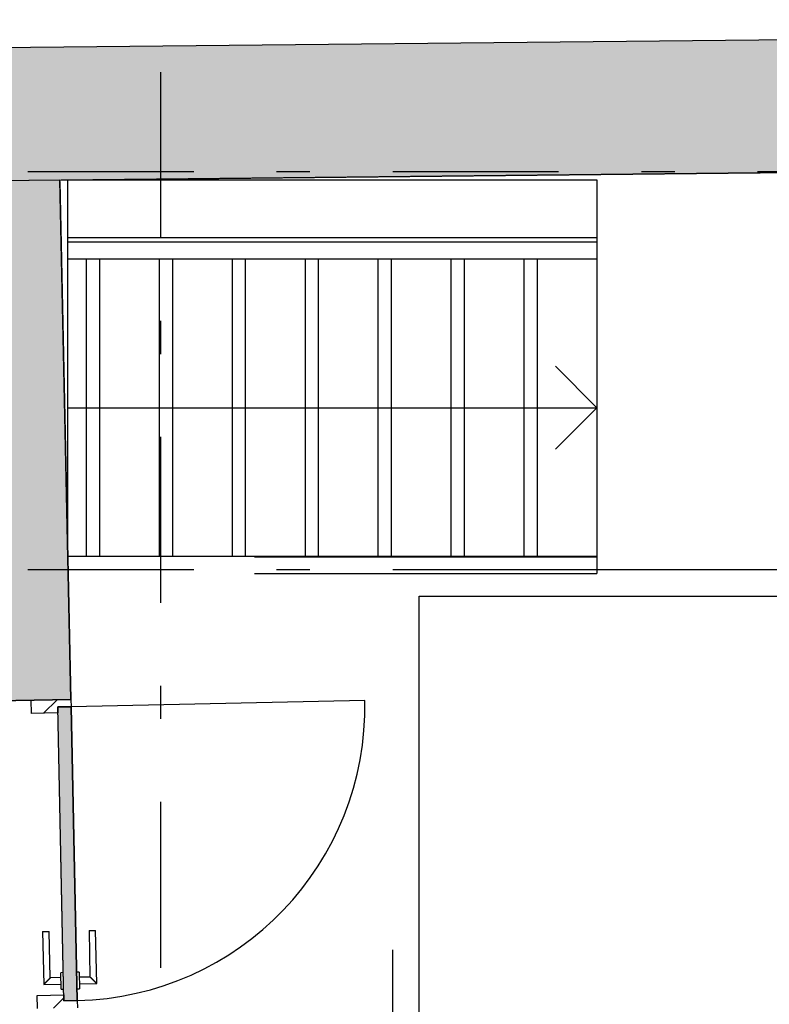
# Model space of a CAD drawing. Extents: x 2 to 87, y -108 to 11.
# Tile 34 of 256: x 25.1 to 27.36, y -88.22 to -85.25. Entities that reach past the tile are written whole.
import ezdxf

# ---------------------------------------------------------------- set-up
doc = ezdxf.new("R2010")
doc.units = 0
doc.header["$MEASUREMENT"] = 0
doc.linetypes.add('DASHDOT', pattern=[1, 0.5, -0.25, 0, -0.25])
doc.linetypes.add('OVERHEAD', pattern=[3.96875, 2.38125, -1.5875])
for name, color, linetype in [('10', 7, 'CONTINUOUS'), ('13', 7, 'CONTINUOUS'), ('16', 7, 'CONTINUOUS'), ('2', 7, 'CONTINUOUS'), ('24', 7, 'CONTINUOUS'), ('25', 7, 'CONTINUOUS'), ('27', 7, 'CONTINUOUS'), ('30', 7, 'CONTINUOUS'), ('33', 7, 'CONTINUOUS'), ('5', 7, 'CONTINUOUS'), ('8', 7, 'CONTINUOUS'), ('9', 7, 'CONTINUOUS')]:
    doc.layers.add(name, color=color, linetype=linetype)

# ---------------------------------------------------------------- blocks, each defined once
blk = doc.blocks.new('*N170')
at = {"layer": '8', "color": 62, "linetype": 'Continuous'}
for p, q in [((0.157, 0.1443), (0.197, 0.1452)), ((0.1746, -0.693), (0.157, 0.1443)), ((0.2156, -0.7406), (0.197, 0.1452)), ((0.1756, -0.7415), (0.1746, -0.693)), ((0.1756, -0.7415), (0.2156, -0.7406))]:
    blk.add_line(p, q, dxfattribs=at)
for points in [[(0.1756, -0.7415), (0.157, 0.1443), (0.197, 0.1452)], [(0.1746, -0.693), (0.1746, -0.693), (0.157, 0.1443)], [(0.1756, -0.7415), (0.2156, -0.7406), (0.197, 0.1452)], [(0.2156, -0.7406), (0.2156, -0.7406), (0.197, 0.1452)], [(0.1756, -0.7415), (0.1756, -0.7415), (0.1746, -0.693)]]:
    blk.add_solid(points, dxfattribs=at)

msp = doc.modelspace()

# ---------------------------------------------------------------- linework, layer by layer
at = {"layer": '10', "color": 62, "linetype": 'Continuous'}
for p, q in [((25.2481, -85.9195), (26.8431, -85.9195)), ((26.8431, -85.9195), (26.8431, -85.9703)), ((25.2481, -85.9703), (26.8431, -85.9703)), ((25.8106, -86.8687), (26.8431, -86.8687)), ((26.8431, -86.8687), (26.8431, -86.9195)), ((25.8106, -86.9195), (26.8431, -86.9195))]:
    msp.add_line(p, q, dxfattribs=at)
at = {"layer": '13', "color": 62, "linetype": 'Continuous'}
for p, q in [((25.2481, -86.8677), (25.2481, -85.7327)), ((25.2481, -85.7327), (26.8431, -85.7327)), ((26.8431, -85.7327), (26.8431, -85.9195)), ((26.8431, -85.9703), (26.8431, -86.8677)), ((26.8431, -86.8677), (25.2481, -86.8677))]:
    msp.add_line(p, q, dxfattribs=at)
at = {"layer": '16', "color": 62, "linetype": 'Continuous'}
msp.add_line((26.1435, -87.302), (25.2577, -87.3206), dxfattribs=at)
msp.add_arc((25.2577, -87.3206), 0.886, 271.2054, 1.2054, dxfattribs=at)
at = {"layer": '2', "color": 62, "linetype": 'Continuous'}
for p, q in [((28.5971, -85.2978), (20.2775, -85.3844)), ((25.2243, -85.7329), (28.6013, -85.6977)), ((25.2572, -87.2986), (25.2243, -85.7329)), ((26.8431, -85.9075), (25.2481, -85.9075)), ((24.8573, -87.307), (25.2572, -87.2986))]:
    msp.add_line(p, q, dxfattribs=at)
at = {"layer": '24', "color": 62, "linetype": 'Continuous'}
for p, q in [((26.3076, -86.9875), (31.8476, -86.9875)), ((26.3076, -90.3553), (26.3076, -86.9875))]:
    msp.add_line(p, q, dxfattribs=at)
at = {"layer": '25', "color": 62, "linetype": 'Continuous'}
for p, q in [((28.5971, -85.2978), (20.2775, -85.3844)), ((28.6013, -85.6977), (20.2817, -85.7844)), ((25.2243, -85.7329), (24.8243, -85.7371)), ((25.2243, -85.7371), (25.2243, -85.7329)), ((25.2243, -85.7371), (25.2572, -87.2986)), ((25.2572, -87.2986), (24.8573, -87.307))]:
    msp.add_line(p, q, dxfattribs=at)
for points in [[(28.5971, -85.2978), (20.2775, -85.3844), (28.598, -85.3844)], [(20.2775, -85.3844), (20.2776, -85.3941), (28.5981, -85.3941)], [(20.2775, -85.3844), (28.598, -85.3844), (28.5981, -85.3941)], [(20.2776, -85.3941), (20.2777, -85.3996), (28.5981, -85.3996)], [(20.2776, -85.3941), (28.5981, -85.3941), (28.5981, -85.3996)], [(20.2777, -85.3996), (20.2797, -85.5927), (28.6002, -85.5927)], [(20.2777, -85.3996), (28.5981, -85.3996), (28.6002, -85.5927)], [(20.2797, -85.5927), (20.2803, -85.6525), (28.6008, -85.6525)], [(20.2797, -85.5927), (28.6002, -85.5927), (28.6008, -85.6525)], [(20.2803, -85.6525), (20.2807, -85.6881), (28.6012, -85.6881)], [(20.2803, -85.6525), (28.6008, -85.6525), (28.6012, -85.6881)], [(20.2807, -85.6881), (20.2808, -85.6977), (28.6013, -85.6977)], [(20.2807, -85.6881), (28.6012, -85.6881), (28.6013, -85.6977)], [(20.2808, -85.6977), (28.6013, -85.6977), (20.2817, -85.7844)], [(25.2243, -85.7329), (24.8243, -85.7371), (25.2243, -85.7371)], [(24.8243, -85.7371), (24.8571, -87.2986), (25.2572, -87.2986)], [(24.8243, -85.7371), (25.2243, -85.7371), (25.2572, -87.2986)], [(24.8571, -87.2986), (25.2572, -87.2986), (24.8573, -87.307)]]:
    msp.add_solid(points, dxfattribs=at)
at = {"layer": '27', "color": 62, "linetype": 'Continuous'}
for p, q in [((26.8431, -86.4195), (26.7181, -86.2945)), ((25.2481, -86.4195), (25.3031, -86.4195)), ((25.3031, -86.4195), (25.5231, -86.4195)), ((25.5231, -86.4195), (25.7431, -86.4195)), ((25.7431, -86.4195), (25.9631, -86.4195)), ((25.9631, -86.4195), (26.1831, -86.4195)), ((26.1831, -86.4195), (26.4031, -86.4195)), ((26.4031, -86.4195), (26.6231, -86.4195)), ((26.6231, -86.4195), (26.8431, -86.4195)), ((26.8431, -86.4195), (26.7181, -86.5445))]:
    msp.add_line(p, q, dxfattribs=at)
at = {"layer": '30', "color": 62, "linetype": 'Continuous'}
for p, q in [((25.1381, -87.3411), (25.1373, -87.3012)), ((25.2577, -87.3206), (25.2177, -87.3215)), ((25.2177, -87.3215), (25.2181, -87.3395)), ((25.2572, -87.2986), (25.2577, -87.3206)), ((25.2181, -87.3395), (25.1381, -87.3411)), ((25.156, -88.191), (25.236, -88.1893)), ((25.1568, -88.2309), (25.156, -88.191)), ((25.236, -88.1893), (25.2363, -88.2073)), ((25.2363, -88.2073), (25.2763, -88.2064)), ((25.2763, -88.2064), (25.2768, -88.2284))]:
    msp.add_line(p, q, dxfattribs=at)
at = {"layer": '33', "color": 62, "linetype": 'OVERHEAD'}
for p, q in [((26.2276, -86.9075), (31.9276, -86.9075)), ((26.2276, -90.4353), (26.2276, -86.9075))]:
    msp.add_line(p, q, dxfattribs=at)
at = {"layer": '5', "color": 7, "linetype": 'DASHDOT'}
for p, q in [((25.5276, -7.3075), (25.5276, -96.5075)), ((7.5276, -85.7075), (52.6276, -85.7075)), ((7.5276, -86.9075), (52.6276, -86.9075))]:
    msp.add_line(p, q, dxfattribs=at)
at = {"layer": '8', "color": 62, "linetype": 'Continuous'}
for p, q in [((25.175, -87.3404), (25.2158, -87.2995)), ((25.2177, -87.3215), (25.2577, -87.3206)), ((25.2363, -88.2073), (25.2177, -87.3215)), ((25.2577, -87.3206), (25.2763, -88.2064)), ((25.1719, -87.9986), (25.1919, -87.9982)), ((25.1719, -87.9986), (25.1753, -88.1585)), ((25.1949, -88.1381), (25.1919, -87.9982)), ((25.3119, -87.9956), (25.3319, -87.9952)), ((25.3119, -87.9956), (25.3148, -88.1356)), ((25.3353, -88.1552), (25.3319, -87.9952)), ((25.2345, -88.1223), (25.2266, -88.1225)), ((25.2276, -88.1724), (25.2266, -88.1225)), ((25.2825, -88.1213), (25.2745, -88.1214)), ((25.2825, -88.1213), (25.2836, -88.1713)), ((25.1753, -88.1585), (25.2273, -88.1574)), ((25.2269, -88.1375), (25.1949, -88.1381)), ((25.3148, -88.1356), (25.2829, -88.1363)), ((25.2833, -88.1563), (25.3353, -88.1552)), ((25.2276, -88.1724), (25.2356, -88.1723)), ((25.2756, -88.1714), (25.2836, -88.1713)), ((25.2046, -88.2299), (25.2359, -88.1987)), ((25.2763, -88.2064), (25.2363, -88.2073))]:
    msp.add_line(p, q, dxfattribs=at)
for points in [[(25.1948, -88.1381), (25.1948, -88.1382), (25.1948, -88.1382), (25.1948, -88.1382), (25.1948, -88.1382), (25.1948, -88.1382), (25.1948, -88.1382), (25.1948, -88.1382), (25.1948, -88.1382), (25.1948, -88.1382), (25.1948, -88.1382), (25.1948, -88.1382), (25.1948, -88.1382), (25.1948, -88.1382), (25.1948, -88.1382), (25.1948, -88.1382), (25.1948, -88.1382), (25.1948, -88.1382), (25.1948, -88.1382), (25.1948, -88.1382), (25.1948, -88.1382), (25.1948, -88.1382), (25.1948, -88.1382), (25.1948, -88.1382), (25.1948, -88.1382), (25.1948, -88.1382), (25.1948, -88.1382), (25.1948, -88.1382), (25.1947, -88.1383), (25.1947, -88.1383), (25.1947, -88.1383), (25.1947, -88.1383), (25.1947, -88.1383), (25.1947, -88.1383), (25.1947, -88.1383), (25.1947, -88.1383), (25.1947, -88.1383), (25.1947, -88.1383), (25.1947, -88.1383), (25.1947, -88.1383), (25.1947, -88.1383), (25.1947, -88.1383), (25.1947, -88.1383), (25.1947, -88.1383), (25.1947, -88.1383), (25.1947, -88.1383), (25.1946, -88.1383), (25.1946, -88.1384), (25.1946, -88.1384), (25.1946, -88.1384), (25.1946, -88.1384), (25.1946, -88.1384), (25.1946, -88.1384), (25.1946, -88.1384), (25.1946, -88.1384), (25.1946, -88.1384), (25.1946, -88.1384), (25.1946, -88.1384), (25.1946, -88.1384), (25.1946, -88.1384), (25.1946, -88.1384), (25.1946, -88.1384), (25.1945, -88.1385), (25.1944, -88.1386), (25.1944, -88.1386), (25.1944, -88.1386), (25.1944, -88.1386), (25.1944, -88.1386), (25.1944, -88.1386), (25.1944, -88.1386), (25.1944, -88.1386), (25.1944, -88.1386), (25.1944, -88.1386), (25.1944, -88.1386), (25.1943, -88.1386), (25.1943, -88.1387), (25.1943, -88.1387), (25.1943, -88.1387), (25.1943, -88.1387), (25.1943, -88.1387), (25.1943, -88.1387), (25.1943, -88.1387), (25.1943, -88.1387), (25.1943, -88.1387), (25.1943, -88.1387), (25.1942, -88.1388), (25.1942, -88.1388), (25.1942, -88.1388), (25.1942, -88.1388), (25.1942, -88.1388), (25.1942, -88.1388), (25.1942, -88.1388), (25.1942, -88.1388), (25.1942, -88.1388), (25.1942, -88.1388), (25.1941, -88.1389), (25.1941, -88.1389), (25.1941, -88.1389), (25.1941, -88.1389), (25.1941, -88.1389), (25.1941, -88.1389), (25.1941, -88.1389), (25.1941, -88.1389), (25.1941, -88.1389), (25.1941, -88.1389), (25.194, -88.139), (25.194, -88.139), (25.194, -88.139), (25.194, -88.139), (25.194, -88.139), (25.194, -88.139), (25.194, -88.139), (25.194, -88.139), (25.1939, -88.139), (25.1939, -88.1391), (25.1939, -88.1391), (25.1939, -88.1391), (25.1939, -88.1391), (25.1939, -88.1391), (25.1939, -88.1391), (25.1939, -88.1391), (25.1939, -88.1391), (25.1938, -88.1392), (25.1938, -88.1392), (25.1938, -88.1392), (25.1938, -88.1392), (25.1938, -88.1392), (25.1938, -88.1392), (25.1938, -88.1392), (25.1938, -88.1392), (25.1937, -88.1394), (25.1937, -88.1394), (25.1937, -88.1394), (25.1937, -88.1394), (25.1937, -88.1394), (25.1937, -88.1394), (25.1937, -88.1394), (25.1937, -88.1394), (25.1936, -88.1395), (25.1936, -88.1395), (25.1936, -88.1395), (25.1936, -88.1395), (25.1936, -88.1395), (25.1936, -88.1395), (25.1936, -88.1395), (25.1935, -88.1396), (25.1935, -88.1396), (25.1935, -88.1396), (25.1935, -88.1396), (25.1935, -88.1396), (25.1935, -88.1396), (25.1935, -88.1396), (25.1934, -88.1397), (25.1933, -88.1398), (25.1933, -88.1398), (25.1933, -88.1398), (25.1933, -88.1398), (25.1933, -88.1398), (25.1933, -88.1398), (25.1933, -88.1398), (25.1932, -88.1399), (25.1932, -88.1399), (25.1932, -88.1399), (25.1932, -88.1399), (25.1932, -88.1399), (25.1932, -88.1399), (25.1932, -88.1399), (25.1931, -88.14), (25.1931, -88.14), (25.1931, -88.14), (25.1931, -88.14), (25.1931, -88.14), (25.1931, -88.14), (25.193, -88.1401), (25.193, -88.1401), (25.193, -88.1401), (25.193, -88.1401), (25.193, -88.1401), (25.193, -88.1401), (25.1929, -88.1402), (25.1929, -88.1402), (25.1929, -88.1402), (25.1929, -88.1402), (25.1929, -88.1402), (25.1929, -88.1402), (25.1928, -88.1403), (25.1928, -88.1403), (25.1928, -88.1403), (25.1928, -88.1403), (25.1928, -88.1403), (25.1928, -88.1403), (25.1927, -88.1404), (25.1927, -88.1404), (25.1927, -88.1404), (25.1927, -88.1404), (25.1927, -88.1404), (25.1927, -88.1404), (25.1926, -88.1405), (25.1926, -88.1405), (25.1926, -88.1405), (25.1926, -88.1405), (25.1926, -88.1405), (25.1926, -88.1405), (25.1925, -88.1406), (25.1925, -88.1406), (25.1925, -88.1406), (25.1925, -88.1406), (25.1925, -88.1406), (25.1924, -88.1406), (25.1924, -88.1407), (25.1924, -88.1407), (25.1924, -88.1407), (25.1924, -88.1407), (25.1924, -88.1407), (25.1923, -88.1408), (25.1923, -88.1408), (25.1923, -88.1408), (25.1923, -88.1408), (25.1923, -88.1408), (25.1922, -88.1408), (25.1922, -88.1409), (25.1922, -88.1409), (25.1922, -88.1409), (25.1922, -88.1409), (25.1922, -88.1409), (25.1921, -88.141), (25.1921, -88.141), (25.1921, -88.141), (25.1921, -88.141), (25.1921, -88.141), (25.192, -88.1411), (25.192, -88.1411), (25.192, -88.1411), (25.192, -88.1411), (25.192, -88.1411), (25.1919, -88.1412), (25.1919, -88.1412), (25.1919, -88.1412), (25.1919, -88.1412), (25.1919, -88.1412), (25.1918, -88.1413), (25.1918, -88.1413), (25.1918, -88.1413), (25.1918, -88.1413), (25.1918, -88.1413), (25.1918, -88.1413), (25.1917, -88.1414), (25.1916, -88.1415), (25.1916, -88.1415), (25.1916, -88.1415), (25.1916, -88.1415), (25.1915, -88.1416), (25.1915, -88.1416), (25.1915, -88.1416), (25.1915, -88.1416), (25.1915, -88.1416), (25.1914, -88.1417), (25.1914, -88.1417), (25.1914, -88.1417), (25.1914, -88.1417), (25.1914, -88.1417), (25.1913, -88.1418), (25.1913, -88.1418), (25.1913, -88.1418), (25.1913, -88.1418), (25.1913, -88.1418), (25.1913, -88.1419), (25.1913, -88.1419), (25.1913, -88.1419), (25.1913, -88.1419), (25.1913, -88.1419), (25.1912, -88.142), (25.1912, -88.142), (25.1912, -88.142), (25.1912, -88.142), (25.1911, -88.1421), (25.1911, -88.1421), (25.1911, -88.1421), (25.1911, -88.1421), (25.1911, -88.1421), (25.191, -88.1422), (25.191, -88.1422), (25.191, -88.1422), (25.191, -88.1422), (25.1909, -88.1422), (25.1909, -88.1423), (25.1909, -88.1423), (25.1909, -88.1423), (25.1909, -88.1423), (25.1908, -88.1424), (25.1908, -88.1424), (25.1908, -88.1424), (25.1908, -88.1424), (25.1907, -88.1424), (25.1907, -88.1425), (25.1907, -88.1425), (25.1907, -88.1425), (25.1907, -88.1425), (25.1906, -88.1426), (25.1906, -88.1426), (25.1906, -88.1426), (25.1906, -88.1426), (25.1905, -88.1427), (25.1905, -88.1427), (25.1905, -88.1427), (25.1905, -88.1427), (25.1905, -88.1427), (25.1904, -88.1428), (25.1904, -88.1428), (25.1904, -88.1428), (25.1904, -88.1428), (25.1903, -88.1429), (25.1903, -88.1429), (25.1903, -88.1429), (25.1903, -88.1429), (25.1902, -88.1429), (25.1902, -88.143), (25.1902, -88.143), (25.1902, -88.143), (25.1902, -88.143), (25.1901, -88.1431), (25.1901, -88.1431), (25.1901, -88.1431), (25.1901, -88.1431), (25.19, -88.1432), (25.19, -88.1432), (25.19, -88.1432), (25.19, -88.1432), (25.1899, -88.1433), (25.1899, -88.1433), (25.1899, -88.1433), (25.1899, -88.1433), (25.1898, -88.1433), (25.1898, -88.1434), (25.1898, -88.1434), (25.1898, -88.1434), (25.1898, -88.1434), (25.1897, -88.1435), (25.1897, -88.1435), (25.1897, -88.1435), (25.1897, -88.1435), (25.1896, -88.1436), (25.1895, -88.1437), (25.1895, -88.1437), (25.1895, -88.1437), (25.1895, -88.1437), (25.1894, -88.1438), (25.1894, -88.1438), (25.1894, -88.1438), (25.1894, -88.1438), (25.1893, -88.1439), (25.1893, -88.1439), (25.1893, -88.1439), (25.1893, -88.1439), (25.1892, -88.144), (25.1892, -88.144), (25.1892, -88.144), (25.1892, -88.144), (25.1891, -88.1441), (25.1891, -88.1441), (25.1891, -88.1441), (25.1891, -88.1441), (25.189, -88.1443), (25.189, -88.1443), (25.189, -88.1443), (25.189, -88.1443), (25.1889, -88.1444), (25.1889, -88.1444), (25.1889, -88.1444), (25.1889, -88.1444), (25.1888, -88.1445), (25.1888, -88.1445), (25.1888, -88.1445), (25.1888, -88.1445), (25.1887, -88.1446), (25.1887, -88.1446), (25.1887, -88.1446), (25.1887, -88.1446), (25.1886, -88.1447), (25.1886, -88.1447), (25.1886, -88.1447), (25.1886, -88.1447), (25.1885, -88.1448), (25.1885, -88.1448), (25.1885, -88.1448), (25.1885, -88.1448), (25.1884, -88.1449), (25.1884, -88.1449), (25.1884, -88.1449), (25.1884, -88.1449), (25.1883, -88.145), (25.1883, -88.145), (25.1883, -88.145), (25.1883, -88.145), (25.1882, -88.1451), (25.1882, -88.1451), (25.1882, -88.1451), (25.1881, -88.1451), (25.1881, -88.1452), (25.1881, -88.1452), (25.1881, -88.1452), (25.188, -88.1453), (25.188, -88.1453), (25.188, -88.1453), (25.188, -88.1453), (25.1879, -88.1454), (25.1879, -88.1454), (25.1879, -88.1454), (25.1879, -88.1454), (25.1878, -88.1455), (25.1878, -88.1455), (25.1878, -88.1455), (25.1878, -88.1455), (25.1877, -88.1456), (25.1877, -88.1456), (25.1877, -88.1456), (25.1877, -88.1456), (25.1876, -88.1457), (25.1876, -88.1457), (25.1876, -88.1457), (25.1876, -88.1457), (25.1875, -88.1458), (25.1875, -88.1458), (25.1875, -88.1458), (25.1874, -88.1459), (25.1874, -88.1459), (25.1874, -88.1459), (25.1874, -88.1459), (25.1873, -88.146), (25.1873, -88.146), (25.1873, -88.146), (25.1873, -88.146), (25.1872, -88.1461), (25.1872, -88.1461), (25.1872, -88.1461), (25.1872, -88.1461), (25.1871, -88.1462), (25.1871, -88.1462), (25.1871, -88.1462), (25.187, -88.1463), (25.1869, -88.1464), (25.1869, -88.1464), (25.1869, -88.1464), (25.1869, -88.1464), (25.1868, -88.1465), (25.1868, -88.1465), (25.1868, -88.1465), (25.1868, -88.1465), (25.1867, -88.1466), (25.1867, -88.1466), (25.1867, -88.1466), (25.1867, -88.1467), (25.1867, -88.1467), (25.1867, -88.1467), (25.1867, -88.1467), (25.1866, -88.1468), (25.1866, -88.1468), (25.1866, -88.1468), (25.1866, -88.1468), (25.1865, -88.1469), (25.1865, -88.1469), (25.1865, -88.1469), (25.1864, -88.147), (25.1864, -88.147), (25.1864, -88.147), (25.1864, -88.147), (25.1863, -88.1471), (25.1863, -88.1471), (25.1863, -88.1471), (25.1863, -88.1471), (25.1862, -88.1472), (25.1862, -88.1472), (25.1862, -88.1472), (25.1861, -88.1473), (25.1861, -88.1473), (25.1861, -88.1473), (25.1861, -88.1473), (25.186, -88.1474), (25.186, -88.1474), (25.186, -88.1474), (25.186, -88.1474), (25.1859, -88.1475), (25.1859, -88.1475), (25.1859, -88.1475), (25.1858, -88.1475), (25.1858, -88.1476), (25.1858, -88.1476), (25.1858, -88.1476), (25.1857, -88.1477), (25.1857, -88.1477), (25.1857, -88.1477), (25.1857, -88.1477), (25.1856, -88.1478), (25.1856, -88.1478), (25.1856, -88.1478), (25.1855, -88.1478), (25.1855, -88.1479), (25.1855, -88.1479), (25.1855, -88.1479), (25.1854, -88.148), (25.1854, -88.148), (25.1854, -88.148), (25.1854, -88.148), (25.1853, -88.1481), (25.1853, -88.1481), (25.1853, -88.1481), (25.1852, -88.1481), (25.1852, -88.1482), (25.1852, -88.1482), (25.1852, -88.1482), (25.1851, -88.1483), (25.1851, -88.1483), (25.1851, -88.1483), (25.1851, -88.1483), (25.185, -88.1484), (25.185, -88.1484), (25.185, -88.1484), (25.185, -88.1484), (25.1849, -88.1485), (25.1849, -88.1485), (25.1849, -88.1485), (25.1848, -88.1486), (25.1848, -88.1486), (25.1848, -88.1486), (25.1848, -88.1486), (25.1847, -88.1487), (25.1847, -88.1487), (25.1847, -88.1487), (25.1847, -88.1487), (25.1846, -88.1488), (25.1846, -88.1488), (25.1846, -88.1488), (25.1845, -88.1489), (25.1845, -88.1489), (25.1845, -88.1489), (25.1845, -88.1489), (25.1844, -88.149), (25.1843, -88.1492), (25.1843, -88.1492), (25.1843, -88.1492), (25.1842, -88.1493), (25.1842, -88.1493), (25.1842, -88.1493), (25.1842, -88.1493), (25.1841, -88.1494), (25.1841, -88.1494), (25.1841, -88.1494), (25.1841, -88.1494), (25.184, -88.1495), (25.184, -88.1495), (25.184, -88.1495), (25.1839, -88.1496), (25.1839, -88.1496), (25.1839, -88.1496), (25.1839, -88.1496), (25.1838, -88.1497), (25.1838, -88.1497), (25.1838, -88.1497), (25.1838, -88.1497), (25.1837, -88.1498), (25.1837, -88.1498), (25.1837, -88.1498), (25.1836, -88.1499), (25.1836, -88.1499), (25.1836, -88.1499), (25.1836, -88.1499), (25.1835, -88.15), (25.1835, -88.15), (25.1835, -88.15), (25.1835, -88.15), (25.1834, -88.1501), (25.1834, -88.1501), (25.1834, -88.1501), (25.1833, -88.1502), (25.1833, -88.1502), (25.1833, -88.1502), (25.1833, -88.1502), (25.1832, -88.1503), (25.1832, -88.1503), (25.1832, -88.1503), (25.1832, -88.1503), (25.1831, -88.1504), (25.1831, -88.1504), (25.1831, -88.1504), (25.1831, -88.1504), (25.183, -88.1505), (25.183, -88.1505), (25.183, -88.1505), (25.1829, -88.1506), (25.1829, -88.1506), (25.1829, -88.1506), (25.1829, -88.1506), (25.1828, -88.1507), (25.1828, -88.1507), (25.1828, -88.1507), (25.1828, -88.1507), (25.1827, -88.1508), (25.1827, -88.1508), (25.1827, -88.1508), (25.1827, -88.1508), (25.1826, -88.1509), (25.1826, -88.1509), (25.1826, -88.1509), (25.1825, -88.151), (25.1825, -88.151), (25.1825, -88.151), (25.1825, -88.151), (25.1824, -88.1511), (25.1824, -88.1511), (25.1824, -88.1511), (25.1824, -88.1511), (25.1823, -88.1512), (25.1823, -88.1512), (25.1823, -88.1512), (25.1823, -88.1512), (25.1822, -88.1513), (25.1822, -88.1513), (25.1822, -88.1513), (25.1822, -88.1513), (25.1821, -88.1514), (25.1821, -88.1514), (25.1821, -88.1514), (25.1821, -88.1514), (25.1821, -88.1515), (25.1821, -88.1515), (25.1821, -88.1515), (25.182, -88.1516), (25.182, -88.1516), (25.182, -88.1516), (25.182, -88.1516), (25.1819, -88.1517), (25.1818, -88.1518), (25.1818, -88.1518), (25.1818, -88.1518), (25.1818, -88.1518), (25.1817, -88.1519), (25.1817, -88.1519), (25.1817, -88.1519), (25.1817, -88.1519), (25.1816, -88.152), (25.1816, -88.152), (25.1816, -88.152), (25.1816, -88.152), (25.1815, -88.1521), (25.1815, -88.1521), (25.1815, -88.1521), (25.1815, -88.1521), (25.1814, -88.1522), (25.1814, -88.1522), (25.1814, -88.1522), (25.1814, -88.1522), (25.1813, -88.1523), (25.1813, -88.1523), (25.1813, -88.1523), (25.1813, -88.1523), (25.1812, -88.1524), (25.1812, -88.1524), (25.1812, -88.1524), (25.1812, -88.1524), (25.1811, -88.1525), (25.1811, -88.1525), (25.1811, -88.1525), (25.1811, -88.1525), (25.181, -88.1526), (25.181, -88.1526), (25.181, -88.1526), (25.181, -88.1526), (25.1809, -88.1527), (25.1809, -88.1527), (25.1809, -88.1527), (25.1809, -88.1527), (25.1808, -88.1528), (25.1808, -88.1528), (25.1808, -88.1528), (25.1808, -88.1528), (25.1807, -88.1529), (25.1807, -88.1529), (25.1807, -88.1529), (25.1807, -88.1529), (25.1806, -88.153), (25.1806, -88.153), (25.1806, -88.153), (25.1806, -88.153), (25.1805, -88.1531), (25.1805, -88.1531), (25.1805, -88.1531), (25.1805, -88.1531), (25.1804, -88.1532), (25.1804, -88.1532), (25.1804, -88.1532), (25.1804, -88.1532), (25.1803, -88.1532), (25.1803, -88.1533), (25.1803, -88.1533), (25.1803, -88.1533), (25.1803, -88.1533), (25.1802, -88.1534), (25.1802, -88.1534), (25.1802, -88.1534), (25.1802, -88.1534), (25.1801, -88.1535), (25.1801, -88.1535), (25.1801, -88.1535), (25.1801, -88.1535), (25.18, -88.1536), (25.18, -88.1536), (25.18, -88.1536), (25.18, -88.1536), (25.18, -88.1536), (25.1799, -88.1537), (25.1799, -88.1537), (25.1799, -88.1537), (25.1799, -88.1537), (25.1798, -88.1538), (25.1798, -88.1538), (25.1798, -88.1538), (25.1798, -88.1538), (25.1797, -88.1539), (25.1797, -88.1539), (25.1797, -88.1539), (25.1797, -88.1539), (25.1797, -88.1539), (25.1796, -88.1541), (25.1796, -88.1541), (25.1796, -88.1541), (25.1796, -88.1541), (25.1795, -88.1543), (25.1794, -88.1543), (25.1794, -88.1543), (25.1794, -88.1543), (25.1794, -88.1543), (25.1793, -88.1544), (25.1793, -88.1544), (25.1793, -88.1544), (25.1793, -88.1544), (25.1793, -88.1544), (25.1792, -88.1545), (25.1792, -88.1545), (25.1792, -88.1545), (25.1792, -88.1545), (25.1791, -88.1546), (25.1791, -88.1546), (25.1791, -88.1546), (25.1791, -88.1546), (25.1791, -88.1546), (25.179, -88.1547), (25.179, -88.1547), (25.179, -88.1547), (25.179, -88.1547), (25.1789, -88.1548), (25.1789, -88.1548), (25.1789, -88.1548), (25.1789, -88.1548), (25.1789, -88.1548), (25.1788, -88.1549), (25.1788, -88.1549), (25.1788, -88.1549), (25.1788, -88.1549), (25.1788, -88.1549), (25.1787, -88.155), (25.1787, -88.155), (25.1787, -88.155), (25.1787, -88.155), (25.1787, -88.155), (25.1786, -88.1551), (25.1786, -88.1551), (25.1786, -88.1551), (25.1786, -88.1551), (25.1785, -88.1551), (25.1785, -88.1552), (25.1785, -88.1552), (25.1785, -88.1552), (25.1785, -88.1552), (25.1784, -88.1553), (25.1784, -88.1553), (25.1784, -88.1553), (25.1784, -88.1553), (25.1784, -88.1553), (25.1783, -88.1554), (25.1783, -88.1554), (25.1783, -88.1554), (25.1783, -88.1554), (25.1783, -88.1554), (25.1782, -88.1554), (25.1782, -88.1555), (25.1782, -88.1555), (25.1782, -88.1555), (25.1782, -88.1555), (25.1782, -88.1555), (25.1781, -88.1556), (25.1781, -88.1556), (25.1781, -88.1556), (25.1781, -88.1556), (25.1781, -88.1556), (25.178, -88.1557), (25.178, -88.1557), (25.178, -88.1557), (25.178, -88.1557), (25.178, -88.1557), (25.1779, -88.1558), (25.1779, -88.1558), (25.1779, -88.1558), (25.1779, -88.1558), (25.1779, -88.1558), (25.1779, -88.1558), (25.1778, -88.1559), (25.1778, -88.1559), (25.1778, -88.1559), (25.1778, -88.1559), (25.1778, -88.1559), (25.1777, -88.156), (25.1777, -88.156), (25.1777, -88.156), (25.1777, -88.156), (25.1777, -88.156), (25.1777, -88.156), (25.1776, -88.1561), (25.1776, -88.1561), (25.1776, -88.1561), (25.1776, -88.1561), (25.1776, -88.1561), (25.1775, -88.1562), (25.1775, -88.1563), (25.1775, -88.1563), (25.1775, -88.1563), (25.1775, -88.1563), (25.1775, -88.1563), (25.1775, -88.1563), (25.1774, -88.1564), (25.1774, -88.1564), (25.1774, -88.1564), (25.1774, -88.1564), (25.1774, -88.1564), (25.1774, -88.1564), (25.1773, -88.1565), (25.1773, -88.1565), (25.1773, -88.1565), (25.1773, -88.1565), (25.1773, -88.1565), (25.1773, -88.1565), (25.1772, -88.1566), (25.1772, -88.1566), (25.1772, -88.1566), (25.1772, -88.1566), (25.1772, -88.1566), (25.1772, -88.1566), (25.1771, -88.1567), (25.1771, -88.1567), (25.1771, -88.1567), (25.1771, -88.1567), (25.1771, -88.1567), (25.1771, -88.1567), (25.177, -88.1568), (25.177, -88.1568), (25.177, -88.1568), (25.177, -88.1568), (25.177, -88.1568), (25.177, -88.1568), (25.177, -88.1568), (25.1769, -88.1569), (25.1769, -88.1569), (25.1769, -88.1569), (25.1769, -88.1569), (25.1769, -88.1569), (25.1769, -88.1569), (25.1769, -88.1569), (25.1768, -88.157), (25.1768, -88.157), (25.1768, -88.157), (25.1768, -88.157), (25.1768, -88.157), (25.1768, -88.157), (25.1768, -88.157), (25.1767, -88.1571), (25.1767, -88.1571), (25.1767, -88.1571), (25.1767, -88.1571), (25.1767, -88.1571), (25.1767, -88.1571), (25.1767, -88.1571), (25.1766, -88.1572), (25.1766, -88.1572), (25.1766, -88.1572), (25.1766, -88.1572), (25.1766, -88.1572), (25.1766, -88.1572), (25.1766, -88.1572), (25.1765, -88.1573), (25.1765, -88.1573), (25.1765, -88.1573), (25.1765, -88.1573), (25.1765, -88.1573), (25.1765, -88.1573), (25.1765, -88.1573), (25.1765, -88.1573), (25.1764, -88.1574), (25.1764, -88.1574), (25.1764, -88.1574), (25.1764, -88.1574), (25.1764, -88.1574), (25.1764, -88.1574), (25.1764, -88.1574), (25.1764, -88.1574), (25.1763, -88.1575), (25.1763, -88.1575), (25.1763, -88.1575), (25.1763, -88.1575), (25.1763, -88.1575), (25.1763, -88.1575), (25.1763, -88.1575), (25.1763, -88.1575), (25.1763, -88.1575), (25.1762, -88.1576), (25.1762, -88.1576), (25.1762, -88.1576), (25.1762, -88.1576), (25.1762, -88.1576), (25.1762, -88.1576), (25.1762, -88.1576), (25.1762, -88.1576), (25.1761, -88.1577), (25.176, -88.1578), (25.176, -88.1578), (25.176, -88.1578), (25.176, -88.1578), (25.176, -88.1578), (25.176, -88.1578), (25.176, -88.1578), (25.176, -88.1578), (25.176, -88.1578), (25.176, -88.1578), (25.1759, -88.1579), (25.1759, -88.1579), (25.1759, -88.1579), (25.1759, -88.1579), (25.1759, -88.1579), (25.1759, -88.1579), (25.1759, -88.1579), (25.1759, -88.1579), (25.1759, -88.1579), (25.1759, -88.1579), (25.1758, -88.158), (25.1758, -88.158), (25.1758, -88.158), (25.1758, -88.158), (25.1758, -88.158), (25.1758, -88.158), (25.1758, -88.158), (25.1758, -88.158), (25.1758, -88.158), (25.1758, -88.158), (25.1758, -88.158), (25.1758, -88.158), (25.1757, -88.1581), (25.1757, -88.1581), (25.1757, -88.1581), (25.1757, -88.1581), (25.1757, -88.1581), (25.1757, -88.1581), (25.1757, -88.1581), (25.1757, -88.1581), (25.1757, -88.1581), (25.1757, -88.1581), (25.1757, -88.1581), (25.1757, -88.1581), (25.1757, -88.1581), (25.1756, -88.1582), (25.1756, -88.1582), (25.1756, -88.1582), (25.1756, -88.1582), (25.1756, -88.1582), (25.1756, -88.1582), (25.1756, -88.1582), (25.1756, -88.1582), (25.1756, -88.1582), (25.1756, -88.1582), (25.1756, -88.1582), (25.1756, -88.1582), (25.1756, -88.1582), (25.1756, -88.1582), (25.1756, -88.1582), (25.1755, -88.1583), (25.1755, -88.1583), (25.1755, -88.1583), (25.1755, -88.1583), (25.1755, -88.1583), (25.1755, -88.1583), (25.1755, -88.1583), (25.1755, -88.1583), (25.1755, -88.1583), (25.1755, -88.1583), (25.1755, -88.1583), (25.1755, -88.1583), (25.1755, -88.1583), (25.1755, -88.1583), (25.1755, -88.1583), (25.1755, -88.1583), (25.1755, -88.1583), (25.1755, -88.1583), (25.1755, -88.1583), (25.1754, -88.1584), (25.1753, -88.1585)], [(25.3353, -88.1552), (25.3352, -88.1552), (25.3352, -88.1551), (25.3352, -88.1551), (25.3352, -88.1551), (25.3352, -88.1551), (25.3352, -88.1551), (25.3352, -88.1551), (25.3352, -88.1551), (25.3352, -88.1551), (25.3352, -88.1551), (25.3352, -88.1551), (25.3352, -88.1551), (25.3352, -88.1551), (25.3352, -88.1551), (25.3352, -88.1551), (25.3352, -88.1551), (25.3352, -88.1551), (25.3352, -88.1551), (25.3352, -88.1551), (25.3352, -88.1551), (25.3352, -88.1551), (25.3352, -88.1551), (25.3352, -88.1551), (25.3352, -88.1551), (25.3352, -88.1551), (25.3352, -88.1551), (25.3352, -88.1551), (25.3352, -88.1551), (25.3351, -88.155), (25.3351, -88.155), (25.3351, -88.155), (25.3351, -88.155), (25.3351, -88.155), (25.3351, -88.155), (25.3351, -88.155), (25.3351, -88.155), (25.3351, -88.155), (25.3351, -88.155), (25.3351, -88.155), (25.3351, -88.155), (25.3351, -88.155), (25.3351, -88.155), (25.3351, -88.155), (25.3351, -88.155), (25.3351, -88.155), (25.3351, -88.155), (25.335, -88.155), (25.335, -88.1549), (25.335, -88.1549), (25.335, -88.1549), (25.335, -88.1549), (25.335, -88.1549), (25.335, -88.1549), (25.335, -88.1549), (25.335, -88.1549), (25.335, -88.1549), (25.335, -88.1549), (25.335, -88.1549), (25.335, -88.1549), (25.335, -88.1549), (25.335, -88.1549), (25.335, -88.1549), (25.3349, -88.1548), (25.3348, -88.1547), (25.3348, -88.1547), (25.3348, -88.1547), (25.3348, -88.1547), (25.3348, -88.1547), (25.3348, -88.1547), (25.3348, -88.1547), (25.3348, -88.1547), (25.3348, -88.1547), (25.3348, -88.1547), (25.3348, -88.1547), (25.3347, -88.1547), (25.3347, -88.1546), (25.3347, -88.1546), (25.3347, -88.1546), (25.3347, -88.1546), (25.3347, -88.1546), (25.3347, -88.1546), (25.3347, -88.1546), (25.3347, -88.1546), (25.3347, -88.1546), (25.3347, -88.1546), (25.3345, -88.1545), (25.3345, -88.1545), (25.3345, -88.1545), (25.3345, -88.1545), (25.3345, -88.1545), (25.3345, -88.1545), (25.3345, -88.1545), (25.3345, -88.1545), (25.3345, -88.1545), (25.3345, -88.1545), (25.3344, -88.1544), (25.3344, -88.1544), (25.3344, -88.1544), (25.3344, -88.1544), (25.3344, -88.1544), (25.3344, -88.1544), (25.3344, -88.1544), (25.3344, -88.1544), (25.3344, -88.1544), (25.3344, -88.1544), (25.3343, -88.1543), (25.3343, -88.1543), (25.3343, -88.1543), (25.3343, -88.1543), (25.3343, -88.1543), (25.3343, -88.1543), (25.3343, -88.1543), (25.3343, -88.1543), (25.3342, -88.1542), (25.3342, -88.1542), (25.3342, -88.1542), (25.3342, -88.1542), (25.3342, -88.1542), (25.3342, -88.1542), (25.3342, -88.1542), (25.3342, -88.1542), (25.3342, -88.1542), (25.3341, -88.1541), (25.3341, -88.1541), (25.3341, -88.1541), (25.3341, -88.1541), (25.3341, -88.1541), (25.3341, -88.1541), (25.3341, -88.1541), (25.3341, -88.1541), (25.334, -88.154), (25.334, -88.154), (25.334, -88.154), (25.334, -88.154), (25.334, -88.154), (25.334, -88.154), (25.334, -88.154), (25.334, -88.154), (25.3339, -88.1539), (25.3339, -88.1539), (25.3339, -88.1539), (25.3339, -88.1539), (25.3339, -88.1539), (25.3339, -88.1539), (25.3339, -88.1539), (25.3338, -88.1538), (25.3338, -88.1538), (25.3338, -88.1538), (25.3338, -88.1538), (25.3338, -88.1538), (25.3338, -88.1538), (25.3338, -88.1538), (25.3337, -88.1537), (25.3336, -88.1536), (25.3336, -88.1536), (25.3336, -88.1536), (25.3336, -88.1536), (25.3336, -88.1536), (25.3336, -88.1536), (25.3336, -88.1536), (25.3335, -88.1535), (25.3335, -88.1535), (25.3335, -88.1535), (25.3335, -88.1535), (25.3335, -88.1535), (25.3335, -88.1535), (25.3335, -88.1535), (25.3334, -88.1534), (25.3334, -88.1534), (25.3334, -88.1534), (25.3334, -88.1534), (25.3334, -88.1534), (25.3334, -88.1534), (25.3333, -88.1533), (25.3333, -88.1533), (25.3333, -88.1533), (25.3333, -88.1533), (25.3333, -88.1533), (25.3333, -88.1533), (25.3332, -88.1532), (25.3332, -88.1532), (25.3332, -88.1532), (25.3332, -88.1532), (25.3332, -88.1532), (25.3332, -88.1532), (25.3331, -88.1531), (25.3331, -88.1531), (25.3331, -88.1531), (25.3331, -88.1531), (25.3331, -88.1531), (25.3331, -88.1531), (25.333, -88.153), (25.333, -88.153), (25.333, -88.153), (25.333, -88.153), (25.333, -88.153), (25.333, -88.153), (25.3329, -88.1529), (25.3329, -88.1529), (25.3329, -88.1529), (25.3329, -88.1529), (25.3329, -88.1529), (25.3329, -88.1529), (25.3328, -88.1528), (25.3328, -88.1528), (25.3328, -88.1528), (25.3328, -88.1528), (25.3328, -88.1528), (25.3327, -88.1527), (25.3327, -88.1527), (25.3327, -88.1527), (25.3327, -88.1527), (25.3327, -88.1527), (25.3327, -88.1527), (25.3326, -88.1526), (25.3326, -88.1526), (25.3326, -88.1526), (25.3326, -88.1526), (25.3326, -88.1526), (25.3325, -88.1525), (25.3325, -88.1525), (25.3325, -88.1525), (25.3325, -88.1525), (25.3325, -88.1525), (25.3325, -88.1525), (25.3324, -88.1524), (25.3324, -88.1524), (25.3324, -88.1524), (25.3324, -88.1524), (25.3324, -88.1524), (25.3323, -88.1523), (25.3323, -88.1523), (25.3323, -88.1523), (25.3323, -88.1523), (25.3323, -88.1523), (25.3322, -88.1522), (25.3322, -88.1522), (25.3322, -88.1522), (25.3322, -88.1522), (25.3322, -88.1522), (25.3321, -88.1521), (25.3321, -88.1521), (25.3321, -88.1521), (25.3321, -88.1521), (25.3321, -88.1521), (25.3321, -88.1521), (25.332, -88.152), (25.3319, -88.1519), (25.3319, -88.1519), (25.3319, -88.1519), (25.3319, -88.1519), (25.3318, -88.1518), (25.3318, -88.1518), (25.3318, -88.1518), (25.3318, -88.1518), (25.3318, -88.1518), (25.3317, -88.1518), (25.3317, -88.1518), (25.3317, -88.1518), (25.3317, -88.1518), (25.3317, -88.1518), (25.3316, -88.1517), (25.3316, -88.1517), (25.3316, -88.1517), (25.3316, -88.1517), (25.3316, -88.1517), (25.3315, -88.1516), (25.3315, -88.1516), (25.3315, -88.1516), (25.3315, -88.1516), (25.3315, -88.1516), (25.3314, -88.1515), (25.3314, -88.1515), (25.3314, -88.1515), (25.3314, -88.1515), (25.3313, -88.1514), (25.3313, -88.1514), (25.3313, -88.1514), (25.3313, -88.1514), (25.3313, -88.1514), (25.3312, -88.1513), (25.3312, -88.1513), (25.3312, -88.1513), (25.3312, -88.1513), (25.3311, -88.1512), (25.3311, -88.1512), (25.3311, -88.1512), (25.3311, -88.1512), (25.3311, -88.1512), (25.331, -88.1511), (25.331, -88.1511), (25.331, -88.1511), (25.331, -88.1511), (25.3309, -88.1511), (25.3309, -88.151), (25.3309, -88.151), (25.3309, -88.151), (25.3309, -88.151), (25.3308, -88.1509), (25.3308, -88.1509), (25.3308, -88.1509), (25.3308, -88.1509), (25.3307, -88.1508), (25.3307, -88.1508), (25.3307, -88.1508), (25.3307, -88.1508), (25.3307, -88.1508), (25.3306, -88.1507), (25.3306, -88.1507), (25.3306, -88.1507), (25.3306, -88.1507), (25.3305, -88.1506), (25.3305, -88.1506), (25.3305, -88.1506), (25.3305, -88.1506), (25.3304, -88.1505), (25.3304, -88.1505), (25.3304, -88.1505), (25.3304, -88.1505), (25.3304, -88.1505), (25.3303, -88.1504), (25.3303, -88.1504), (25.3303, -88.1504), (25.3303, -88.1504), (25.3302, -88.1503), (25.3302, -88.1503), (25.3302, -88.1503), (25.3302, -88.1503), (25.3301, -88.1502), (25.3301, -88.1502), (25.3301, -88.1502), (25.3301, -88.1502), (25.33, -88.1501), (25.33, -88.1501), (25.33, -88.1501), (25.33, -88.1501), (25.33, -88.1501), (25.3299, -88.15), (25.3299, -88.15), (25.3299, -88.15), (25.3299, -88.15), (25.3298, -88.1499), (25.3296, -88.1498), (25.3296, -88.1498), (25.3296, -88.1498), (25.3296, -88.1498), (25.3295, -88.1497), (25.3295, -88.1497), (25.3295, -88.1497), (25.3295, -88.1497), (25.3294, -88.1496), (25.3294, -88.1496), (25.3294, -88.1496), (25.3294, -88.1496), (25.3293, -88.1495), (25.3293, -88.1495), (25.3293, -88.1495), (25.3293, -88.1495), (25.3292, -88.1494), (25.3292, -88.1494), (25.3292, -88.1494), (25.3292, -88.1494), (25.3291, -88.1493), (25.3291, -88.1493), (25.3291, -88.1493), (25.3291, -88.1493), (25.329, -88.1492), (25.329, -88.1492), (25.329, -88.1492), (25.329, -88.1492), (25.3289, -88.1491), (25.3289, -88.1491), (25.3289, -88.1491), (25.3289, -88.1491), (25.3288, -88.149), (25.3288, -88.149), (25.3288, -88.149), (25.3288, -88.149), (25.3287, -88.1489), (25.3287, -88.1489), (25.3287, -88.1489), (25.3287, -88.1489), (25.3286, -88.1488), (25.3286, -88.1488), (25.3286, -88.1488), (25.3286, -88.1488), (25.3285, -88.1487), (25.3285, -88.1487), (25.3285, -88.1487), (25.3285, -88.1487), (25.3284, -88.1486), (25.3284, -88.1486), (25.3284, -88.1486), (25.3284, -88.1486), (25.3283, -88.1485), (25.3283, -88.1485), (25.3283, -88.1485), (25.3282, -88.1485), (25.3282, -88.1484), (25.3282, -88.1484), (25.3282, -88.1484), (25.3281, -88.1483), (25.3281, -88.1483), (25.3281, -88.1483), (25.3281, -88.1483), (25.328, -88.1482), (25.328, -88.1482), (25.328, -88.1482), (25.328, -88.1482), (25.3279, -88.1481), (25.3279, -88.1481), (25.3279, -88.1481), (25.3279, -88.1481), (25.3278, -88.148), (25.3278, -88.148), (25.3278, -88.148), (25.3278, -88.148), (25.3277, -88.1479), (25.3277, -88.1479), (25.3277, -88.1479), (25.3277, -88.1479), (25.3276, -88.1478), (25.3276, -88.1478), (25.3276, -88.1478), (25.3275, -88.1477), (25.3275, -88.1477), (25.3275, -88.1477), (25.3275, -88.1477), (25.3274, -88.1476), (25.3274, -88.1476), (25.3274, -88.1476), (25.3274, -88.1476), (25.3273, -88.1475), (25.3273, -88.1475), (25.3273, -88.1475), (25.3273, -88.1475), (25.3272, -88.1474), (25.3272, -88.1474), (25.3272, -88.1474), (25.3271, -88.1473), (25.327, -88.1472), (25.327, -88.1472), (25.327, -88.1472), (25.327, -88.1472), (25.3269, -88.1472), (25.3269, -88.1472), (25.3269, -88.1472), (25.3269, -88.1472), (25.3268, -88.1471), (25.3268, -88.1471), (25.3268, -88.1471), (25.3267, -88.147), (25.3267, -88.147), (25.3267, -88.147), (25.3267, -88.147), (25.3266, -88.1469), (25.3266, -88.1469), (25.3266, -88.1469), (25.3266, -88.1469), (25.3265, -88.1468), (25.3265, -88.1468), (25.3265, -88.1468), (25.3264, -88.1467), (25.3264, -88.1467), (25.3264, -88.1467), (25.3264, -88.1467), (25.3263, -88.1466), (25.3263, -88.1466), (25.3263, -88.1466), (25.3263, -88.1466), (25.3262, -88.1465), (25.3262, -88.1465), (25.3262, -88.1465), (25.3261, -88.1464), (25.3261, -88.1464), (25.3261, -88.1464), (25.3261, -88.1464), (25.326, -88.1463), (25.326, -88.1463), (25.326, -88.1463), (25.326, -88.1463), (25.3259, -88.1462), (25.3259, -88.1462), (25.3259, -88.1462), (25.3258, -88.1461), (25.3258, -88.1461), (25.3258, -88.1461), (25.3258, -88.1461), (25.3257, -88.146), (25.3257, -88.146), (25.3257, -88.146), (25.3257, -88.146), (25.3256, -88.1459), (25.3256, -88.1459), (25.3256, -88.1459), (25.3255, -88.1458), (25.3255, -88.1458), (25.3255, -88.1458), (25.3255, -88.1458), (25.3254, -88.1457), (25.3254, -88.1457), (25.3254, -88.1457), (25.3254, -88.1457), (25.3253, -88.1456), (25.3253, -88.1456), (25.3253, -88.1456), (25.3252, -88.1455), (25.3252, -88.1455), (25.3252, -88.1455), (25.3252, -88.1455), (25.3251, -88.1454), (25.3251, -88.1454), (25.3251, -88.1454), (25.3251, -88.1454), (25.325, -88.1453), (25.325, -88.1453), (25.325, -88.1453), (25.325, -88.1452), (25.3249, -88.1452), (25.3249, -88.1452), (25.3249, -88.1452), (25.3247, -88.1451), (25.3247, -88.1451), (25.3247, -88.1451), (25.3247, -88.1451), (25.3246, -88.145), (25.3246, -88.145), (25.3246, -88.145), (25.3246, -88.1449), (25.3245, -88.1449), (25.3245, -88.1449), (25.3245, -88.1449), (25.3244, -88.1448), (25.3244, -88.1448), (25.3244, -88.1448), (25.3244, -88.1448), (25.3243, -88.1447), (25.3243, -88.1446), (25.3242, -88.1446), (25.3242, -88.1446), (25.3242, -88.1446), (25.3241, -88.1445), (25.3241, -88.1445), (25.3241, -88.1445), (25.3241, -88.1445), (25.324, -88.1444), (25.324, -88.1444), (25.324, -88.1444), (25.324, -88.1444), (25.3239, -88.1443), (25.3239, -88.1443), (25.3239, -88.1443), (25.3238, -88.1442), (25.3238, -88.1442), (25.3238, -88.1442), (25.3238, -88.1442), (25.3237, -88.1441), (25.3237, -88.1441), (25.3237, -88.1441), (25.3237, -88.1441), (25.3236, -88.144), (25.3236, -88.144), (25.3236, -88.144), (25.3235, -88.1439), (25.3235, -88.1439), (25.3235, -88.1439), (25.3235, -88.1439), (25.3234, -88.1438), (25.3234, -88.1438), (25.3234, -88.1438), (25.3234, -88.1438), (25.3233, -88.1437), (25.3233, -88.1437), (25.3233, -88.1437), (25.3232, -88.1436), (25.3232, -88.1436), (25.3232, -88.1436), (25.3232, -88.1436), (25.3231, -88.1435), (25.3231, -88.1435), (25.3231, -88.1435), (25.3231, -88.1435), (25.323, -88.1434), (25.323, -88.1434), (25.323, -88.1434), (25.323, -88.1434), (25.3229, -88.1433), (25.3229, -88.1433), (25.3229, -88.1433), (25.3228, -88.1432), (25.3228, -88.1432), (25.3228, -88.1432), (25.3228, -88.1432), (25.3227, -88.1431), (25.3227, -88.1431), (25.3227, -88.1431), (25.3227, -88.1431), (25.3226, -88.143), (25.3226, -88.143), (25.3226, -88.143), (25.3226, -88.143), (25.3225, -88.1429), (25.3225, -88.1429), (25.3225, -88.1429), (25.3224, -88.1428), (25.3224, -88.1428), (25.3224, -88.1428), (25.3224, -88.1428), (25.3223, -88.1427), (25.3223, -88.1427), (25.3223, -88.1427), (25.3223, -88.1427), (25.3222, -88.1426), (25.3222, -88.1426), (25.3222, -88.1426), (25.3222, -88.1426), (25.3221, -88.1426), (25.3221, -88.1426), (25.3221, -88.1426), (25.3221, -88.1426), (25.322, -88.1425), (25.322, -88.1425), (25.322, -88.1425), (25.322, -88.1425), (25.3219, -88.1424), (25.3219, -88.1424), (25.3219, -88.1424), (25.3218, -88.1423), (25.3218, -88.1423), (25.3218, -88.1423), (25.3218, -88.1423), (25.3217, -88.1422), (25.3216, -88.1421), (25.3216, -88.1421), (25.3216, -88.1421), (25.3216, -88.1421), (25.3215, -88.142), (25.3215, -88.142), (25.3215, -88.142), (25.3215, -88.142), (25.3214, -88.1419), (25.3214, -88.1419), (25.3214, -88.1419), (25.3214, -88.1419), (25.3213, -88.1418), (25.3213, -88.1418), (25.3213, -88.1418), (25.3213, -88.1418), (25.3212, -88.1417), (25.3212, -88.1417), (25.3212, -88.1417), (25.3212, -88.1417), (25.3211, -88.1416), (25.3211, -88.1416), (25.3211, -88.1416), (25.3211, -88.1416), (25.321, -88.1415), (25.321, -88.1415), (25.321, -88.1415), (25.321, -88.1415), (25.3209, -88.1414), (25.3209, -88.1414), (25.3209, -88.1414), (25.3209, -88.1414), (25.3208, -88.1413), (25.3208, -88.1413), (25.3208, -88.1413), (25.3208, -88.1413), (25.3207, -88.1412), (25.3207, -88.1412), (25.3207, -88.1412), (25.3207, -88.1412), (25.3206, -88.1411), (25.3206, -88.1411), (25.3206, -88.1411), (25.3206, -88.1411), (25.3205, -88.141), (25.3205, -88.141), (25.3205, -88.141), (25.3205, -88.141), (25.3204, -88.1409), (25.3204, -88.1409), (25.3204, -88.1409), (25.3204, -88.1409), (25.3203, -88.1408), (25.3203, -88.1408), (25.3203, -88.1408), (25.3203, -88.1408), (25.3202, -88.1407), (25.3202, -88.1407), (25.3202, -88.1407), (25.3202, -88.1407), (25.3201, -88.1406), (25.3201, -88.1406), (25.3201, -88.1406), (25.3201, -88.1406), (25.3201, -88.1406), (25.32, -88.1405), (25.32, -88.1405), (25.32, -88.1405), (25.32, -88.1405), (25.3198, -88.1404), (25.3198, -88.1404), (25.3198, -88.1404), (25.3198, -88.1404), (25.3197, -88.1403), (25.3197, -88.1403), (25.3197, -88.1403), (25.3197, -88.1403), (25.3197, -88.1402), (25.3196, -88.1402), (25.3196, -88.1402), (25.3196, -88.1402), (25.3196, -88.1402), (25.3195, -88.1401), (25.3195, -88.1401), (25.3195, -88.1401), (25.3195, -88.1401), (25.3194, -88.14), (25.3194, -88.14), (25.3194, -88.14), (25.3194, -88.14), (25.3194, -88.14), (25.3193, -88.1399), (25.3193, -88.1399), (25.3193, -88.1399), (25.3193, -88.1399), (25.3192, -88.1398), (25.3192, -88.1398), (25.3192, -88.1398), (25.3192, -88.1398), (25.3192, -88.1397), (25.3191, -88.1397), (25.3191, -88.1397), (25.3191, -88.1397), (25.3191, -88.1397), (25.319, -88.1396), (25.319, -88.1396), (25.319, -88.1396), (25.319, -88.1396), (25.319, -88.1395), (25.3189, -88.1395), (25.3189, -88.1395), (25.3189, -88.1395), (25.3189, -88.1395), (25.3188, -88.1394), (25.3188, -88.1394), (25.3188, -88.1394), (25.3188, -88.1394), (25.3188, -88.1394), (25.3187, -88.1393), (25.3187, -88.1393), (25.3187, -88.1393), (25.3187, -88.1393), (25.3186, -88.1392), (25.3186, -88.1392), (25.3186, -88.1392), (25.3186, -88.1392), (25.3186, -88.1392), (25.3185, -88.1391), (25.3185, -88.1391), (25.3185, -88.1391), (25.3185, -88.1391), (25.3185, -88.1391), (25.3184, -88.139), (25.3184, -88.139), (25.3184, -88.139), (25.3184, -88.139), (25.3184, -88.139), (25.3183, -88.1389), (25.3183, -88.1389), (25.3183, -88.1389), (25.3183, -88.1389), (25.3182, -88.1389), (25.3182, -88.1388), (25.3182, -88.1388), (25.3182, -88.1388), (25.3182, -88.1388), (25.3181, -88.1387), (25.3181, -88.1387), (25.3181, -88.1387), (25.3181, -88.1387), (25.3181, -88.1387), (25.318, -88.1386), (25.318, -88.1386), (25.318, -88.1386), (25.318, -88.1386), (25.318, -88.1386), (25.3179, -88.1386), (25.3179, -88.1385), (25.3179, -88.1385), (25.3179, -88.1385), (25.3179, -88.1385), (25.3179, -88.1385), (25.3178, -88.1384), (25.3178, -88.1384), (25.3178, -88.1384), (25.3178, -88.1384), (25.3178, -88.1384), (25.3177, -88.1383), (25.3177, -88.1383), (25.3177, -88.1383), (25.3177, -88.1383), (25.3177, -88.1383), (25.3176, -88.1382), (25.3176, -88.1382), (25.3176, -88.1382), (25.3176, -88.1382), (25.3176, -88.1382), (25.3176, -88.1381), (25.3175, -88.1381), (25.3175, -88.1381), (25.3175, -88.1381), (25.3175, -88.1381), (25.3175, -88.1381), (25.3174, -88.138), (25.3174, -88.138), (25.3174, -88.138), (25.3174, -88.138), (25.3174, -88.138), (25.3174, -88.1379), (25.3173, -88.138), (25.3173, -88.138), (25.3173, -88.138), (25.3173, -88.138), (25.3173, -88.138), (25.3172, -88.1379), (25.3171, -88.1378), (25.3171, -88.1378), (25.3171, -88.1378), (25.3171, -88.1378), (25.3171, -88.1378), (25.3171, -88.1378), (25.317, -88.1377), (25.317, -88.1377), (25.317, -88.1377), (25.317, -88.1377), (25.317, -88.1377), (25.317, -88.1377), (25.3169, -88.1376), (25.3169, -88.1376), (25.3169, -88.1376), (25.3169, -88.1376), (25.3169, -88.1376), (25.3169, -88.1376), (25.3168, -88.1375), (25.3168, -88.1375), (25.3168, -88.1375), (25.3168, -88.1375), (25.3168, -88.1375), (25.3168, -88.1375), (25.3167, -88.1374), (25.3167, -88.1374), (25.3167, -88.1374), (25.3167, -88.1374), (25.3167, -88.1374), (25.3167, -88.1374), (25.3166, -88.1373), (25.3166, -88.1373), (25.3166, -88.1373), (25.3166, -88.1373), (25.3166, -88.1373), (25.3166, -88.1373), (25.3166, -88.1373), (25.3165, -88.1372), (25.3165, -88.1372), (25.3165, -88.1372), (25.3165, -88.1372), (25.3165, -88.1372), (25.3165, -88.1372), (25.3165, -88.1372), (25.3164, -88.1371), (25.3164, -88.1371), (25.3164, -88.1371), (25.3164, -88.1371), (25.3164, -88.1371), (25.3164, -88.1371), (25.3164, -88.1371), (25.3163, -88.137), (25.3163, -88.137), (25.3163, -88.137), (25.3163, -88.137), (25.3163, -88.137), (25.3163, -88.137), (25.3163, -88.137), (25.3162, -88.1369), (25.3162, -88.1369), (25.3162, -88.1369), (25.3162, -88.1369), (25.3162, -88.1369), (25.3162, -88.1369), (25.3162, -88.1369), (25.3161, -88.1368), (25.3161, -88.1368), (25.3161, -88.1368), (25.3161, -88.1368), (25.3161, -88.1368), (25.3161, -88.1368), (25.3161, -88.1368), (25.3161, -88.1368), (25.316, -88.1367), (25.316, -88.1367), (25.316, -88.1367), (25.316, -88.1367), (25.316, -88.1367), (25.316, -88.1367), (25.316, -88.1367), (25.316, -88.1367), (25.3159, -88.1366), (25.3159, -88.1366), (25.3159, -88.1366), (25.3159, -88.1366), (25.3159, -88.1366), (25.3159, -88.1366), (25.3159, -88.1366), (25.3159, -88.1366), (25.3159, -88.1365), (25.3158, -88.1365), (25.3158, -88.1365), (25.3158, -88.1365), (25.3158, -88.1365), (25.3158, -88.1365), (25.3158, -88.1365), (25.3158, -88.1365), (25.3158, -88.1365), (25.3157, -88.1364), (25.3156, -88.1363), (25.3156, -88.1363), (25.3156, -88.1363), (25.3156, -88.1363), (25.3156, -88.1363), (25.3156, -88.1363), (25.3156, -88.1363), (25.3156, -88.1363), (25.3156, -88.1363), (25.3156, -88.1363), (25.3155, -88.1362), (25.3155, -88.1362), (25.3155, -88.1362), (25.3155, -88.1362), (25.3155, -88.1362), (25.3155, -88.1362), (25.3155, -88.1362), (25.3155, -88.1362), (25.3155, -88.1362), (25.3155, -88.1362), (25.3154, -88.1361), (25.3154, -88.1361), (25.3154, -88.1361), (25.3154, -88.1361), (25.3154, -88.1361), (25.3154, -88.1361), (25.3154, -88.1361), (25.3154, -88.1361), (25.3154, -88.1361), (25.3154, -88.1361), (25.3154, -88.1361), (25.3154, -88.1361), (25.3153, -88.136), (25.3153, -88.136), (25.3153, -88.136), (25.3153, -88.136), (25.3153, -88.136), (25.3153, -88.136), (25.3153, -88.136), (25.3153, -88.136), (25.3153, -88.136), (25.3153, -88.136), (25.3153, -88.136), (25.3153, -88.136), (25.3153, -88.136), (25.3152, -88.1359), (25.3152, -88.1359), (25.3152, -88.1359), (25.3152, -88.1359), (25.3152, -88.1359), (25.3152, -88.1359), (25.3152, -88.1359), (25.3152, -88.1359), (25.3152, -88.1359), (25.3152, -88.1359), (25.3152, -88.1359), (25.3152, -88.1359), (25.3152, -88.1359), (25.3152, -88.1359), (25.3152, -88.1359), (25.3151, -88.1358), (25.3151, -88.1358), (25.3151, -88.1358), (25.3151, -88.1358), (25.3151, -88.1358), (25.3151, -88.1358), (25.3151, -88.1358), (25.3151, -88.1358), (25.3151, -88.1358), (25.3151, -88.1358), (25.3151, -88.1358), (25.3151, -88.1358), (25.3151, -88.1358), (25.3151, -88.1358), (25.3151, -88.1358), (25.3151, -88.1358), (25.3151, -88.1358), (25.3151, -88.1358), (25.3151, -88.1358), (25.3149, -88.1357), (25.3148, -88.1356)]]:
    msp.add_lwpolyline(points, dxfattribs=at)
at = {"layer": '9', "color": 62, "linetype": 'Continuous'}
for p, q in [((25.3031, -85.9703), (25.3031, -86.8677)), ((25.3431, -85.9703), (25.3431, -86.8677)), ((25.5231, -85.9703), (25.5231, -86.8677)), ((25.5631, -85.9703), (25.5631, -86.8677)), ((25.7431, -85.9703), (25.7431, -86.8677)), ((25.7831, -85.9703), (25.7831, -86.8677)), ((25.9631, -85.9703), (25.9631, -86.8677)), ((26.0031, -85.9703), (26.0031, -86.8677)), ((26.1831, -85.9703), (26.1831, -86.8677)), ((26.2231, -85.9703), (26.2231, -86.8677)), ((26.4031, -85.9703), (26.4031, -86.8677)), ((26.4431, -85.9703), (26.4431, -86.8677)), ((26.6231, -85.9703), (26.6231, -86.8677)), ((26.6631, -85.9703), (26.6631, -86.8677))]:
    msp.add_line(p, q, dxfattribs=at)

# ---------------------------------------------------------------- block references
at = {"layer": '8', "color": 62, "linetype": 'Continuous'}
msp.add_blockref('*N170', (25.0607, -87.4658), dxfattribs=at)

doc.saveas('drawing.dxf')
